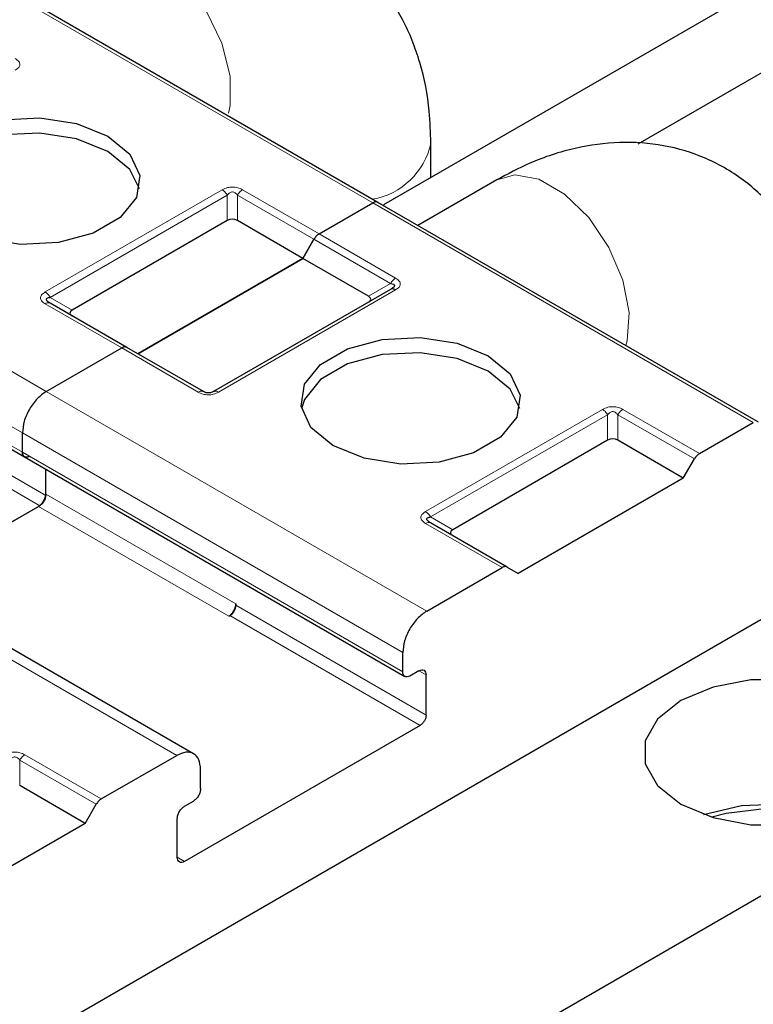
# Model space of a CAD drawing. Header units: millimetres. Extents: x 5 to 418, y 2 to 292.
# Tile 31 of 52: x 263.57 to 269.36, y 129.31 to 137.06. Entities that reach past the tile are written whole.
import ezdxf

# ---------------------------------------------------------------- set-up
doc = ezdxf.new("R2010")
doc.units = ezdxf.units.MM

msp = doc.modelspace()

# ---------------------------------------------------------------- linework, layer by layer
at = {"color": 7, "linetype": 'Continuous', "lineweight": 25}
for p, q in [((272.3058, 138.9899), (266.4414, 135.6044)), ((268.4493, 136.0862), (272.5991, 138.4818)), ((266.3974, 135.625), (263.3992, 137.3558)), ((266.8138, 135.8194), (266.8138, 136.0905)), ((267.3334, 135.8017), (266.7123, 135.4432)), ((265.9328, 135.376), (266.3574, 135.621)), ((265.9328, 135.376), (266.3574, 135.621)), ((266.3974, 135.625), (266.4503, 135.5944)), ((269.3955, 133.8942), (266.3974, 135.625)), ((265.2094, 135.4808), (263.9884, 134.7759)), ((265.8057, 135.1828), (265.2894, 135.4808)), ((260.6132, 135.3502), (263.6114, 133.6194)), ((265.8057, 135.1828), (265.8928, 135.3337)), ((265.8928, 135.3337), (265.8057, 135.1828)), ((265.8057, 135.1828), (264.5046, 134.4317)), ((264.5046, 134.4317), (265.8057, 135.1828)), ((266.3219, 134.8848), (265.8057, 135.1828)), ((266.4962, 134.9392), (265.1009, 134.1337)), ((266.5079, 134.9466), (266.5, 134.941)), ((264.4175, 134.482), (263.8141, 134.8304)), ((263.7834, 134.1351), (264.3775, 134.4781)), ((263.7834, 134.1351), (264.3775, 134.4781)), ((265.0209, 134.1337), (264.4175, 134.482)), ((268.931, 133.6452), (269.3555, 133.8903)), ((263.5948, 133.6561), (263.5948, 133.8085)), ((263.5948, 133.6561), (263.5948, 133.8085)), ((268.2076, 133.75), (266.9865, 133.0451)), ((268.8038, 133.452), (268.2876, 133.75)), ((263.6114, 133.6194), (266.6095, 131.8887)), ((268.8038, 133.452), (268.891, 133.6029)), ((263.7786, 133.3158), (263.7786, 133.5229)), ((263.7786, 133.3267), (263.7786, 133.5229)), ((268.8038, 133.452), (267.5027, 132.7009)), ((263.7315, 133.2342), (262.6454, 132.6072)), ((262.6454, 132.6072), (263.7221, 133.2287)), ((267.4156, 132.7512), (266.8122, 133.0996)), ((264.9443, 131.28), (261.9462, 133.0108)), ((266.7815, 132.4043), (267.3756, 132.7473)), ((267.4156, 132.7512), (267.5027, 132.7009)), ((269.6742, 132.4847), (261.7675, 127.9202)), ((265.2777, 132.4613), (265.2777, 132.4504)), ((265.2211, 132.3633), (265.2306, 132.3688)), ((266.5929, 131.9253), (266.5929, 132.0777)), ((266.7202, 131.9334), (266.6495, 131.8926)), ((266.7768, 131.585), (266.7768, 131.9008)), ((266.7296, 131.5034), (264.8723, 130.4312)), ((271.5598, 131.3962), (263.6531, 126.8317)), ((264.2169, 130.9238), (264.811, 131.2668)), ((264.9996, 131.0055), (264.9996, 131.1579)), ((264.0898, 130.7307), (263.5735, 131.0287)), ((264.8723, 130.8667), (264.943, 130.9075)), ((264.0898, 130.7307), (264.1769, 130.8816)), ((264.8157, 130.4638), (264.8157, 130.7687)), ((264.0898, 130.7307), (262.7887, 129.9796))]:
    msp.add_line(p, q, dxfattribs=at)
at = {"color": 7, "linetype": 'Continuous', "lineweight": 18}
for p, q in [((266.3574, 135.621), (263.3592, 137.3518)), ((260.7852, 135.8659), (263.7834, 134.1351)), ((263.7741, 134.9188), (265.1694, 135.7243)), ((265.3294, 135.7243), (265.9328, 135.376)), ((263.8141, 134.8765), (265.2094, 135.6821)), ((265.2094, 135.4808), (265.2094, 135.6821)), ((265.2894, 135.6821), (265.8928, 135.3337)), ((265.2894, 135.6821), (265.2894, 135.4808)), ((269.3555, 133.8903), (266.3574, 135.621)), ((260.5967, 135.5393), (263.5948, 133.8085)), ((263.5948, 133.6561), (260.5967, 135.3869)), ((265.8928, 135.3337), (266.4962, 134.9854)), ((265.9328, 135.376), (266.5362, 135.0276)), ((266.5362, 134.9353), (265.1409, 134.1297)), ((266.3219, 134.8848), (266.4962, 134.9854)), ((263.8141, 134.8765), (263.9884, 134.7759)), ((264.3775, 134.4781), (263.7741, 134.8264)), ((264.9809, 134.1297), (264.3775, 134.4781)), ((262.2796, 134.1812), (263.7786, 133.3158)), ((262.2324, 134.0996), (263.7315, 133.2342)), ((263.7834, 134.1351), (266.7815, 132.4043)), ((266.7722, 133.188), (268.1676, 133.9935)), ((266.8122, 133.1458), (268.2076, 133.9513)), ((268.2076, 133.75), (268.2076, 133.9513)), ((268.2876, 133.9513), (268.891, 133.6029)), ((268.2876, 133.9513), (268.2876, 133.75)), ((268.3276, 133.9935), (268.931, 133.6452)), ((263.5948, 133.8085), (266.5929, 132.0777)), ((266.5929, 131.9253), (263.5948, 133.6561)), ((263.7786, 133.3267), (265.2777, 132.4613)), ((263.7221, 133.2287), (265.2211, 132.3633)), ((266.8122, 133.1458), (266.9865, 133.0451)), ((267.3756, 132.7473), (266.7722, 133.0956)), ((264.811, 131.2668), (261.8129, 132.9976)), ((265.2777, 132.4504), (266.7768, 131.585)), ((265.2306, 132.3688), (266.7296, 131.5034)), ((266.7202, 131.9334), (266.7768, 131.9008)), ((263.5735, 131.2299), (264.1769, 130.8816)), ((263.5735, 131.2299), (263.5735, 131.0287)), ((263.6135, 131.2721), (264.2169, 130.9238)), ((264.8723, 130.4312), (264.8157, 130.4638))]:
    msp.add_line(p, q, dxfattribs=at)
at = {"color": 7, "linetype": 'Continuous', "lineweight": 18, "flags": 128}
for points in [[(265.2193, 136.3286), (265.2316, 136.3873), (265.2316, 136.6202), (265.1661, 136.8784), (265.0422, 137.1337), (264.8733, 137.3586), (264.6778, 137.5287), (264.4767, 137.6256), (264.292, 137.6386), (264.1939, 137.6033)], [(268.35, 134.4974), (268.3608, 134.5345), (268.3775, 134.757), (268.3279, 135.0114), (268.2176, 135.2702), (268.0584, 135.5051), (267.8676, 135.6909), (267.6659, 135.8074), (267.4751, 135.8419), (267.3334, 135.8017)]]:
    msp.add_lwpolyline(points, dxfattribs=at)
at = {"color": 7, "linetype": 'Continuous', "lineweight": 25, "flags": 128}
for points in [[(263.0433, 135.4386), (262.8706, 135.581), (262.7927, 135.7488), (262.8189, 135.9219), (262.9461, 136.0794), (263.159, 136.2022), (263.4318, 136.2757), (263.7316, 136.2908), (264.0223, 136.2458), (264.2689, 136.1462)], [(264.2689, 136.0264), (264.0223, 136.1261), (263.7316, 136.1711), (263.4318, 136.1559), (263.159, 136.0825), (262.9461, 135.9596), (262.8189, 135.8021), (262.7956, 135.7325)], [(264.2689, 136.1462), (264.4415, 136.0038), (264.5194, 135.836), (264.4932, 135.6629), (264.366, 135.5054), (264.1532, 135.3826), (263.8804, 135.3091), (263.5805, 135.294), (263.2898, 135.339), (263.0433, 135.4386)], [(264.5165, 135.7325), (264.4415, 135.8841), (264.2689, 136.0264)], [(266.0414, 133.7078), (265.8687, 133.8502), (265.7908, 134.018), (265.8171, 134.1911), (265.9443, 134.3486), (266.1571, 134.4715), (266.4299, 134.5449), (266.7297, 134.56), (267.0205, 134.5151), (267.267, 134.4154)], [(267.267, 134.2956), (267.0205, 134.3953), (266.7297, 134.4403), (266.4299, 134.4251), (266.1571, 134.3517), (265.9443, 134.2288), (265.8171, 134.0713), (265.7938, 134.0017)], [(267.267, 134.4154), (267.4397, 134.2731), (267.5176, 134.1052), (267.4913, 133.9321), (267.3641, 133.7746), (267.1513, 133.6518), (266.8785, 133.5783), (266.5787, 133.5632), (266.2879, 133.6082), (266.0414, 133.7078)], [(267.5146, 134.0017), (267.4397, 134.1533), (267.267, 134.2956)], [(268.785, 130.8828), (269.0381, 130.7766), (269.3356, 130.7208), (269.6485, 130.7208), (269.9461, 130.7766), (270.1992, 130.8828), (270.3831, 131.0289), (270.4798, 131.2007), (270.4798, 131.3813), (270.3831, 131.5531), (270.1992, 131.6992), (269.9461, 131.8054), (269.6485, 131.8612), (269.3356, 131.8612), (269.0381, 131.8054), (268.785, 131.6992), (268.6011, 131.5531), (268.5044, 131.3813), (268.5044, 131.2007), (268.6011, 131.0289), (268.785, 130.8828)], [(268.9631, 130.8011), (269.2636, 130.8732), (269.5884, 130.8858)], [(269.4646, 130.8497), (269.1404, 130.8103), (269.0296, 130.7792)]]:
    msp.add_lwpolyline(points, dxfattribs=at)
at = {"color": 7, "linetype": 'Continuous', "lineweight": 18}
for centre, radius, start, end in [((266.2549, 136.212), 0.5718, 280.08767, 347.75654), ((263.7975, 134.7937), 0.0402, 65.68605, 125.61817), ((266.7956, 133.0629), 0.0402, 65.68605, 125.61817)]:
    msp.add_arc(centre, radius, start, end, dxfattribs=at)
at = {"color": 7, "linetype": 'Continuous', "lineweight": 25}
for centre, radius in [((265.1549, 132.4669), 0.1229), ((265.1754, 132.4551), 0.1025)]:
    msp.add_arc(centre, radius, 302.60548, 357.39452, dxfattribs=at)
for centre, major_axis, ratio, start_param, end_param in [((265.2494, 135.4116), (0.08, 0), 0.999892, 1.047198, 2.094395), ((266.2019, 134.8617), (0.1386, 0), 0.333297, 5.759587, 6.806784), ((264.1084, 134.7528), (0.1386, 0), 0.333297, 2.617994, 3.665191), ((268.2476, 133.6808), (0.08, 0), 0.999892, 1.047198, 2.094395), ((267.1065, 133.022), (0.1386, 0), 0.333297, 2.617994, 3.665191)]:
    msp.add_ellipse(centre, major_axis=major_axis, ratio=ratio, start_param=start_param, end_param=end_param, dxfattribs=at)
for points, knots in [([(266.8138, 136.0905), (266.8113, 136.1751), (266.8049, 136.3934), (266.7397, 136.7244), (266.6047, 137.0663), (266.4105, 137.3594), (266.1574, 137.6035), (265.8525, 137.7831), (265.5119, 137.8857), (265.1608, 137.9104), (264.8051, 137.8614), (264.4801, 137.756), (264.2801, 137.6493), (264.1939, 137.6033)], [0, 0, 0, 0, 0.064996, 0.167691, 0.264922, 0.357787, 0.448174, 0.545, 0.638686, 0.731274, 0.825831, 0.924882, 1, 1, 1, 1]), ([(269.9533, 134.2889), (269.9509, 134.3735), (269.9445, 134.5918), (269.8793, 134.9229), (269.7443, 135.2648), (269.5501, 135.5578), (269.297, 135.802), (268.9921, 135.9816), (268.6515, 136.0842), (268.3004, 136.1089), (267.9446, 136.0599), (267.6197, 135.9545), (267.4197, 135.8478), (267.3334, 135.8017)], [0, 0, 0, 0, 0.064996, 0.167691, 0.264922, 0.357787, 0.448174, 0.545, 0.638686, 0.731274, 0.825831, 0.924882, 1, 1, 1, 1]), ([(266.4962, 134.9854), (266.5048, 134.9842), (266.5169, 134.9825), (266.5263, 134.975), (266.5276, 134.9682), (266.5247, 134.9611), (266.5149, 134.9507), (266.504, 134.944), (266.4962, 134.9392)], [0, 0, 0, 0, 0.291557, 0.409435, 0.523723, 0.625009, 0.734944, 1, 1, 1, 1]), ([(263.8141, 134.8304), (263.8056, 134.8356), (263.7939, 134.8428), (263.7847, 134.8538), (263.7824, 134.8606), (263.7845, 134.8664), (263.7937, 134.8732), (263.8055, 134.8751), (263.8141, 134.8765)], [0, 0, 0, 0, 0.288782, 0.399611, 0.497678, 0.595119, 0.706393, 1, 1, 1, 1]), ([(263.8056, 134.8335), (263.8025, 134.8356), (263.7967, 134.8395), (263.7936, 134.8437), (263.7922, 134.8457)], [0, 0, 0, 0, 0.52569, 1, 1, 1, 1]), ([(265.1009, 134.1337), (265.0952, 134.1308), (265.0873, 134.1267), (265.0708, 134.1233), (265.0587, 134.1227), (265.0472, 134.1239), (265.0332, 134.1273), (265.026, 134.131), (265.0209, 134.1337)], [0, 0, 0, 0, 0.2915567, 0.4094353, 0.5237228, 0.6250088, 0.734944, 1, 1, 1, 1]), ([(263.5948, 133.6561), (263.5958, 133.6483), (263.5977, 133.6327), (263.6052, 133.6206), (263.6114, 133.6194), (263.6114, 133.6194)], [0, 0, 0, 0, 0.499949, 0.999898, 1, 1, 1, 1]), ([(266.8122, 133.0996), (266.8037, 133.1048), (266.792, 133.112), (266.7828, 133.123), (266.7805, 133.1298), (266.7827, 133.1356), (266.7918, 133.1424), (266.8036, 133.1443), (266.8122, 133.1458)], [0, 0, 0, 0, 0.288782, 0.399611, 0.497678, 0.595119, 0.706393, 1, 1, 1, 1]), ([(266.8037, 133.1027), (266.8007, 133.1048), (266.7949, 133.1088), (266.7918, 133.1129), (266.7903, 133.1149)], [0, 0, 0, 0, 0.5256895, 1, 1, 1, 1])]:
    msp.add_open_spline(points, degree=3, knots=knots, dxfattribs=at)
at = {"color": 7, "linetype": 'Continuous', "lineweight": 18}
for points, knots in [([(263.5381, 136.7584), (263.5493, 136.7508), (263.5651, 136.7402), (263.5742, 136.7228), (263.5755, 136.7106), (263.5731, 136.6987), (263.5631, 136.6827), (263.5484, 136.6729), (263.5381, 136.666)], [0, 0, 0, 0, 0.282326, 0.395639, 0.51777, 0.631107, 0.740435, 1, 1, 1, 1]), ([(265.1694, 135.7243), (265.1825, 135.7308), (265.2009, 135.7399), (265.2311, 135.7452), (265.2522, 135.7459), (265.2729, 135.7445), (265.3005, 135.7387), (265.3175, 135.7303), (265.3294, 135.7243)], [0, 0, 0, 0, 0.2823256, 0.3956386, 0.5177702, 0.6311071, 0.7404354, 1, 1, 1, 1]), ([(265.2094, 135.6821), (265.2151, 135.6891), (265.223, 135.6989), (265.2395, 135.7063), (265.2516, 135.7074), (265.2631, 135.7051), (265.2771, 135.6973), (265.2843, 135.6884), (265.2894, 135.6821)], [0, 0, 0, 0, 0.291557, 0.409435, 0.523723, 0.625009, 0.734944, 1, 1, 1, 1]), ([(266.5362, 135.0276), (266.5475, 135.0201), (266.5632, 135.0095), (266.5724, 134.992), (266.5737, 134.9799), (266.5712, 134.9679), (266.5613, 134.952), (266.5466, 134.9422), (266.5362, 134.9353)], [0, 0, 0, 0, 0.282326, 0.395639, 0.51777, 0.631107, 0.740435, 1, 1, 1, 1]), ([(263.7741, 134.8264), (263.7635, 134.8335), (263.7482, 134.8437), (263.7385, 134.8605), (263.7362, 134.8727), (263.7386, 134.8847), (263.7481, 134.9012), (263.7634, 134.9116), (263.7741, 134.9188)], [0, 0, 0, 0, 0.264618, 0.384955, 0.504029, 0.613968, 0.730583, 1, 1, 1, 1]), ([(265.1409, 134.1297), (265.1278, 134.1232), (265.1094, 134.1142), (265.0792, 134.1089), (265.0581, 134.1081), (265.0374, 134.1095), (265.0098, 134.1153), (264.9928, 134.1238), (264.9809, 134.1297)], [0, 0, 0, 0, 0.282326, 0.395639, 0.51777, 0.631107, 0.740435, 1, 1, 1, 1]), ([(268.1676, 133.9935), (268.1807, 134), (268.199, 134.0091), (268.2292, 134.0144), (268.2503, 134.0151), (268.271, 134.0137), (268.2986, 134.008), (268.3156, 133.9995), (268.3276, 133.9935)], [0, 0, 0, 0, 0.282326, 0.395639, 0.51777, 0.631107, 0.740435, 1, 1, 1, 1]), ([(268.2076, 133.9513), (268.2132, 133.9583), (268.2211, 133.9682), (268.2376, 133.9755), (268.2498, 133.9766), (268.2612, 133.9743), (268.2752, 133.9665), (268.2824, 133.9576), (268.2876, 133.9513)], [0, 0, 0, 0, 0.291557, 0.409435, 0.523723, 0.625009, 0.734944, 1, 1, 1, 1]), ([(266.7722, 133.0956), (266.7617, 133.1027), (266.7463, 133.1129), (266.7366, 133.1297), (266.7343, 133.1419), (266.7367, 133.1539), (266.7462, 133.1704), (266.7615, 133.1808), (266.7722, 133.188)], [0, 0, 0, 0, 0.264618, 0.384955, 0.504029, 0.613968, 0.730583, 1, 1, 1, 1]), ([(263.4535, 131.2721), (263.4666, 131.2786), (263.485, 131.2877), (263.5152, 131.293), (263.5363, 131.2938), (263.557, 131.2924), (263.5846, 131.2866), (263.6016, 131.2781), (263.6135, 131.2721)], [0, 0, 0, 0, 0.282326, 0.395639, 0.51777, 0.631107, 0.740435, 1, 1, 1, 1]), ([(263.4935, 131.2299), (263.4991, 131.2369), (263.5071, 131.2468), (263.5236, 131.2542), (263.5357, 131.2552), (263.5472, 131.253), (263.5612, 131.2451), (263.5684, 131.2362), (263.5735, 131.2299)], [0, 0, 0, 0, 0.291557, 0.409435, 0.523723, 0.625009, 0.734944, 1, 1, 1, 1])]:
    msp.add_open_spline(points, degree=3, knots=knots, dxfattribs=at)
for points in [[(265.1694, 135.7243), (265.1731, 135.7219), (265.1805, 135.7171), (265.1912, 135.7071), (265.2011, 135.6954), (265.2067, 135.6865), (265.2094, 135.6821)], [(265.2894, 135.6821), (265.2922, 135.6865), (265.2977, 135.6954), (265.3077, 135.7071), (265.3183, 135.7171), (265.3257, 135.7219), (265.3294, 135.7243)], [(266.5362, 135.0276), (266.5325, 135.0252), (266.5251, 135.0205), (266.5145, 135.0104), (266.5045, 134.9987), (266.499, 134.9898), (266.4962, 134.9854)], [(263.7741, 134.9188), (263.7778, 134.9164), (263.7852, 134.9116), (263.7958, 134.9016), (263.8058, 134.8899), (263.8113, 134.881), (263.8141, 134.8765)], [(265.0209, 134.1337), (265.0181, 134.1349), (265.0126, 134.1375), (265.0026, 134.1377), (264.992, 134.1354), (264.9846, 134.1316), (264.9809, 134.1297)], [(265.1409, 134.1297), (265.1372, 134.1316), (265.1298, 134.1354), (265.1191, 134.1377), (265.1092, 134.1375), (265.1036, 134.1349), (265.1009, 134.1337)], [(268.1676, 133.9935), (268.1713, 133.9911), (268.1787, 133.9864), (268.1893, 133.9763), (268.1993, 133.9646), (268.2048, 133.9557), (268.2076, 133.9513)], [(268.2876, 133.9513), (268.2903, 133.9557), (268.2959, 133.9646), (268.3058, 133.9763), (268.3164, 133.9864), (268.3239, 133.9911), (268.3276, 133.9935)], [(266.7722, 133.188), (266.7759, 133.1856), (266.7833, 133.1808), (266.794, 133.1708), (266.8039, 133.1591), (266.8094, 133.1502), (266.8122, 133.1458)], [(263.5735, 131.2299), (263.5763, 131.2344), (263.5818, 131.2433), (263.5917, 131.2549), (263.6024, 131.265), (263.6098, 131.2698), (263.6135, 131.2721)]]:
    msp.add_open_spline(points, degree=3, dxfattribs=at)
at = {"color": 7, "linetype": 'Continuous', "lineweight": 25}
for points in [[(266.3974, 135.625), (266.3946, 135.6263), (266.3891, 135.6288), (266.3791, 135.629), (266.3685, 135.6267), (266.3611, 135.6229), (266.3574, 135.621)], [(266.3974, 135.625), (266.3946, 135.6263), (266.3891, 135.6288), (266.3791, 135.629), (266.3685, 135.6267), (266.3611, 135.6229), (266.3574, 135.621)], [(265.9328, 135.376), (265.9291, 135.3736), (265.9217, 135.3688), (265.9111, 135.3588), (265.9011, 135.3471), (265.8956, 135.3382), (265.8928, 135.3337)], [(265.9328, 135.376), (265.9291, 135.3736), (265.9217, 135.3688), (265.9111, 135.3588), (265.9011, 135.3471), (265.8956, 135.3382), (265.8928, 135.3337)], [(266.5362, 134.9353), (266.5325, 134.9372), (266.5251, 134.9409), (266.5145, 134.9432), (266.5045, 134.943), (266.499, 134.9405), (266.4962, 134.9392)], [(264.4175, 134.482), (264.4147, 134.4833), (264.4092, 134.4858), (264.3992, 134.486), (264.3886, 134.4838), (264.3812, 134.48), (264.3775, 134.4781)], [(264.4175, 134.482), (264.4147, 134.4833), (264.4092, 134.4858), (264.3992, 134.486), (264.3886, 134.4838), (264.3812, 134.48), (264.3775, 134.4781)], [(263.7834, 134.1351), (263.7587, 134.1176), (263.7092, 134.0825), (263.6469, 133.9961), (263.6033, 133.899), (263.5976, 133.8387), (263.5948, 133.8085)], [(263.7834, 134.1351), (263.7587, 134.1176), (263.7092, 134.0825), (263.6469, 133.9961), (263.6033, 133.899), (263.5976, 133.8387), (263.5948, 133.8085)], [(263.6514, 133.6234), (263.644, 133.6201), (263.6291, 133.6135), (263.6104, 133.6178), (263.5973, 133.6319), (263.5956, 133.648), (263.5948, 133.6561)], [(268.931, 133.6452), (268.9273, 133.6428), (268.9198, 133.638), (268.9092, 133.628), (268.8993, 133.6163), (268.8937, 133.6074), (268.891, 133.6029)], [(263.7221, 133.2287), (263.7295, 133.234), (263.7443, 133.2445), (263.763, 133.2704), (263.7761, 133.2996), (263.7778, 133.3177), (263.7786, 133.3267)], [(263.7786, 133.3158), (263.7779, 133.3083), (263.7765, 133.2932), (263.7656, 133.2689), (263.75, 133.2473), (263.7377, 133.2386), (263.7315, 133.2342)], [(267.4156, 132.7512), (267.4128, 132.7525), (267.4073, 132.755), (267.3974, 132.7552), (267.3867, 132.753), (267.3793, 132.7492), (267.3756, 132.7473)], [(266.7815, 132.4043), (266.7568, 132.3868), (266.7074, 132.3517), (266.645, 132.2654), (266.6014, 132.1682), (266.5958, 132.1079), (266.5929, 132.0777)], [(266.6495, 131.8926), (266.6421, 131.8893), (266.6273, 131.8827), (266.6086, 131.887), (266.5955, 131.9011), (266.5938, 131.9172), (266.5929, 131.9253)], [(266.7202, 131.9334), (266.7276, 131.9367), (266.7424, 131.9433), (266.7611, 131.939), (266.7742, 131.925), (266.7759, 131.9088), (266.7768, 131.9008)], [(266.7768, 131.585), (266.7761, 131.5775), (266.7747, 131.5624), (266.7638, 131.5381), (266.7482, 131.5166), (266.7358, 131.5078), (266.7296, 131.5034)], [(264.9996, 131.1579), (264.9967, 131.1848), (264.9911, 131.2386), (264.9475, 131.2854), (264.8851, 131.2998), (264.8357, 131.2778), (264.811, 131.2668)], [(264.9996, 131.0055), (264.9987, 130.9964), (264.997, 130.9783), (264.984, 130.9492), (264.9653, 130.9233), (264.9504, 130.9128), (264.943, 130.9075)], [(264.2169, 130.9238), (264.2132, 130.9214), (264.2058, 130.9167), (264.1951, 130.9066), (264.1852, 130.8949), (264.1797, 130.886), (264.1769, 130.8816)], [(264.8157, 130.7687), (264.8166, 130.7777), (264.8183, 130.7958), (264.8314, 130.825), (264.8501, 130.8509), (264.8649, 130.8614), (264.8723, 130.8667)], [(264.8723, 130.4312), (264.8649, 130.4279), (264.8501, 130.4213), (264.8314, 130.4256), (264.8183, 130.4396), (264.8166, 130.4558), (264.8157, 130.4638)]]:
    msp.add_open_spline(points, degree=3, dxfattribs=at)

doc.saveas('drawing.dxf')
